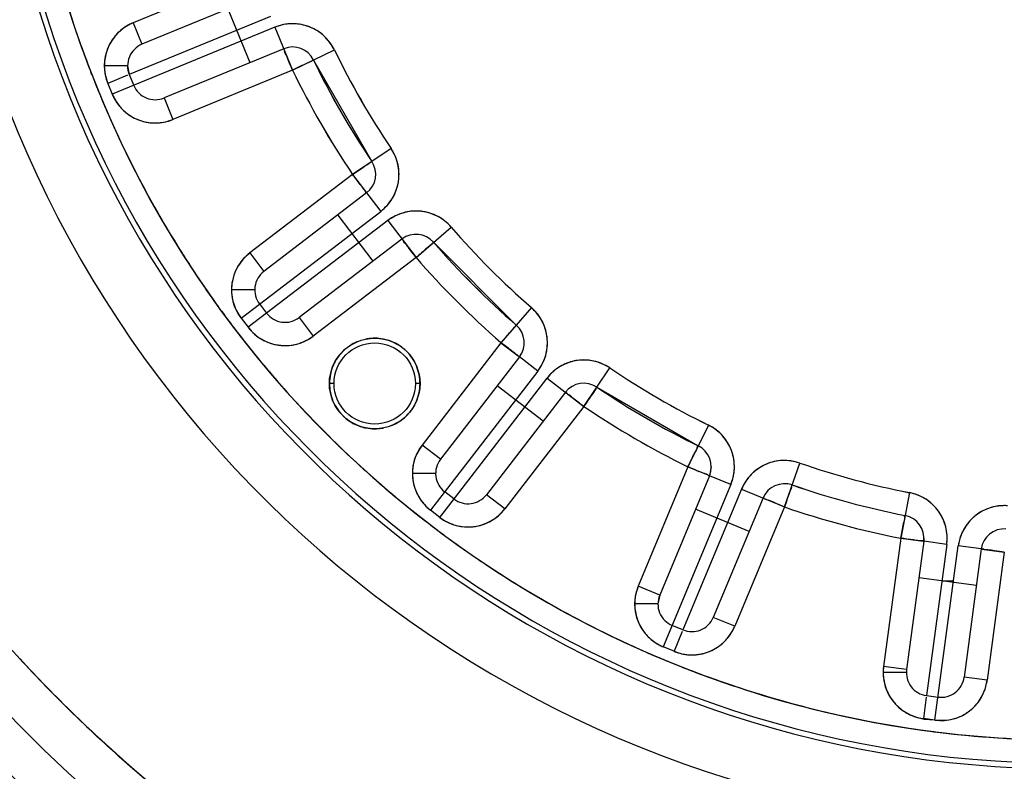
# Model space of a CAD drawing. Header units: millimetres. Extents: x 4086 to 10416, y 123 to 1549.
# Tile 204 of 256: x 9354 to 9361, y 604 to 609. Entities that reach past the tile are written whole.
import ezdxf

# ---------------------------------------------------------------- set-up
doc = ezdxf.new("R2010")
doc.units = ezdxf.units.MM
doc.layers.add('运动范围', color=7, linetype='Continuous')
doc.styles.add('思源黑', font='SourceHanSansCN-Normal.ttf')
doc.dimstyles.new('尺寸标注_1_6比例中六', dxfattribs={"dimtxt": 10, "dimasz": 8, "dimexe": 2, "dimexo": 1.5, "dimgap": 1, "dimtad": 1, "dimdec": 1, "dimlfac": 6, "dimdsep": 46, "dimtxsty": '思源黑', "dimcen": 0.09, "dimadec": 0, "dimazin": 0, "dimtp": 0.01, "dimtm": 0.01, "dimtfac": 1, "dimtdec": 1, "dimtofl": 0, "dimtmove": 0, "dimatfit": 3, "dimfxl": 1, "dimtolj": 1, "dimarcsym": 0})

# ---------------------------------------------------------------- blocks, each defined once
blk = doc.blocks.new('*D682')
at = {"layer": 'Defpoints', "color": 0}
for p in [(9331.4792, 667.1614), (9291.6217, 602.9087), (9292.3531, 602.7797), (9438.2796, 590.0128), (9439.0222, 590.0128)]:
    blk.add_point(p, dxfattribs=at)
at = {"layer": '运动范围', "color": 0, "linetype": 'Continuous', "lineweight": -2}
for p, q in [((9290.1445, 603.1692), (9280.0446, 604.95)), ((9440.5222, 590.0128), (9450.7779, 590.0128))]:
    blk.add_line(p, q, dxfattribs=at)
blk.add_arc((9364.7578, 590.0128), 84.0201, 5.457499, 164.542501, dxfattribs=at)
at = {"layer": '运动范围', "color": 0}
for points in [[(9282.4763, 612.6999), (9285.0775, 612.1124), (9282.0142, 604.6027)], [(9447.0652, 597.9403), (9449.7289, 598.0672), (9448.7779, 590.0128)]]:
    blk.add_solid(points, dxfattribs=at)
at = {"layer": '运动范围', "color": 0, "insert": (9388.6407, 682.6034), "char_height": 10, "attachment_point": 2, "rotation": 345.53634, "style": '思源黑'}
blk.add_mtext('+\\A1;170%%d', dxfattribs=at)

msp = doc.modelspace()

# ---------------------------------------------------------------- linework, layer by layer
at = {"layer": '运动范围', "color": 7, "linetype": 'Continuous'}
for p, q in [((9355.9376, 609.5369), (9355.0795, 609.1832)), ((9356.0011, 609.3828), (9355.143, 609.0291)), ((9355.7594, 609.2832), (9355.9182, 608.8979)), ((9356.0646, 609.2287), (9355.0525, 608.8115)), ((9355.0795, 609.1832), (9355.143, 609.0291)), ((9356.0964, 609.1517), (9354.9301, 608.671)), ((9356.0964, 609.1517), (9356.2234, 608.8435)), ((9356.1599, 608.9976), (9355.3018, 608.6439)), ((9356.2234, 608.8435), (9356.5233, 608.989)), ((9356.3373, 608.8988), (9356.2999, 608.8807)), ((9356.3733, 608.9162), (9356.792, 608.1881)), ((9354.7824, 608.8144), (9354.776, 608.8311)), ((9355.0399, 608.8753), (9354.8732, 608.8756)), ((9355.0399, 608.8753), (9355.0525, 608.8115)), ((9355.0525, 608.8115), (9355.0842, 608.7345)), ((9356.2234, 608.8435), (9355.3653, 608.4898)), ((9355.0407, 608.8067), (9354.8984, 608.748)), ((9354.8984, 608.748), (9354.9301, 608.671)), ((9355.3018, 608.6439), (9355.3653, 608.4898)), ((9356.9303, 608.2811), (9356.6537, 608.0951)), ((9356.6537, 608.0951), (9355.9164, 607.5314)), ((9356.6537, 608.0951), (9356.8562, 607.8303)), ((9356.7549, 607.9627), (9356.0176, 607.399)), ((9355.8541, 607.0642), (9356.8562, 607.8303)), ((9356.9068, 607.7641), (9355.9047, 606.998)), ((9356.5473, 607.8039), (9356.8003, 607.4729)), ((9356.9068, 607.7641), (9357.1092, 607.4993)), ((9357.1092, 607.4993), (9357.3612, 607.7175)), ((9355.3732, 607.6225), (9355.3688, 607.6296)), ((9357.008, 607.6317), (9356.2707, 607.068)), ((9357.2352, 607.6084), (9357.8281, 607.0134)), ((9355.9164, 607.5314), (9356.0176, 607.399)), ((9357.1092, 607.4993), (9356.372, 606.9356)), ((9355.9522, 607.2669), (9355.7855, 607.2672)), ((9355.7954, 607.1862), (9355.7965, 607.1818)), ((9355.9865, 607.1654), (9356.0371, 607.0992)), ((9357.9376, 607.1391), (9357.7186, 606.8878)), ((9355.8541, 607.0642), (9355.9047, 606.998)), ((9356.2707, 607.068), (9356.372, 606.9356)), ((9357.7186, 606.8878), (9357.1523, 606.1525)), ((9357.7186, 606.8878), (9357.8406, 606.7939)), ((9357.8506, 606.7861), (9357.2844, 606.0508)), ((9357.9827, 606.6844), (9357.8506, 606.7861)), ((9358.3128, 606.4302), (9358.4997, 606.7062)), ((9357.9827, 606.6844), (9357.213, 605.685)), ((9357.2791, 605.6342), (9358.0487, 606.6336)), ((9358.0487, 606.6336), (9358.3128, 606.4302)), ((9356.5212, 606.5952), (9356.4879, 606.5952)), ((9357.1379, 606.5941), (9357.1046, 606.5942)), ((9358.0212, 606.3248), (9357.6911, 606.579)), ((9358.4063, 606.5682), (9359.1329, 606.147)), ((9358.1807, 606.5319), (9357.6145, 605.7966)), ((9358.3128, 606.4302), (9357.7465, 605.6949)), ((9359.2062, 606.2967), (9359.0596, 605.9973)), ((9357.2844, 606.0508), (9357.1523, 606.1525)), ((9357.0944, 606.0351), (9357.0932, 606.0307)), ((9359.0596, 605.9973), (9358.703, 605.1405)), ((9359.0596, 605.9973), (9359.2018, 605.9381)), ((9359.2263, 605.997), (9359.2135, 605.9332)), ((9359.7521, 605.7091), (9359.8612, 606.024)), ((9357.2497, 605.9494), (9357.0831, 605.9497)), ((9359.2135, 605.9332), (9358.8569, 605.0764)), ((9359.1591, 605.9558), (9359.1387, 605.9643)), ((9359.1697, 605.9514), (9359.1591, 605.9558)), ((9359.3674, 605.8692), (9359.2135, 605.9332)), ((9359.3674, 605.8692), (9358.8826, 604.7046)), ((9357.3808, 605.7662), (9357.3147, 605.8171)), ((9357.7465, 605.6949), (9357.6145, 605.7966)), ((9359.4443, 605.8372), (9359.0236, 604.8265)), ((9359.5982, 605.7731), (9359.2415, 604.9163)), ((9359.4443, 605.8372), (9359.7521, 605.7091)), ((9360.6496, 605.8113), (9360.5855, 605.4842)), ((9359.7521, 605.7091), (9359.3954, 604.8522)), ((9359.673, 605.742), (9359.642, 605.7549)), ((9357.2791, 605.6342), (9357.213, 605.685)), ((9359.4977, 605.5318), (9359.1131, 605.6919)), ((9360.5855, 605.4842), (9360.4628, 604.5643)), ((9360.5855, 605.4842), (9360.7459, 605.4628)), ((9360.7507, 605.4621), (9360.628, 604.5422)), ((9360.6568, 605.4747), (9360.63, 605.4782)), ((9360.7522, 605.4839), (9360.7507, 605.4621)), ((9360.9159, 605.4401), (9360.7507, 605.4621)), ((9360.9159, 605.4401), (9360.7711, 604.355)), ((9360.8317, 604.1787), (9360.9985, 605.4291)), ((9361.1637, 605.407), (9360.9985, 605.4291)), ((9361.1637, 605.407), (9361.041, 604.4871)), ((9361.1686, 605.4064), (9361.3289, 605.385)), ((9361.3289, 605.385), (9361.2062, 604.4651)), ((9358.8568, 605.0764), (9358.703, 605.1405)), ((9360.7162, 605.203), (9361.1291, 605.1479)), ((9360.9647, 605.1754), (9360.8806, 605.1755)), ((9358.8569, 605.0764), (9358.8441, 605.0127)), ((9358.8441, 605.0127), (9358.6774, 605.013)), ((9359.0236, 604.8265), (9358.9467, 604.8585)), ((9359.3954, 604.8522), (9359.2415, 604.9163)), ((9359.0187, 604.8147), (9358.9596, 604.6726)), ((9358.9596, 604.6726), (9358.8826, 604.7046)), ((9360.6265, 604.5205), (9360.4598, 604.5207)), ((9360.628, 604.5422), (9360.4628, 604.5643)), ((9360.628, 604.5422), (9360.6265, 604.5205)), ((9361.2062, 604.4651), (9361.041, 604.4871)), ((9360.7695, 604.3424), (9360.7491, 604.1898)), ((9360.7711, 604.355), (9360.8537, 604.3439)), ((9354.6719, 604.2047), (9354.6592, 604.2171)), ((9360.8317, 604.1787), (9360.7491, 604.1898)), ((9360.755, 604.1859), (9360.8317, 604.1815))]:
    msp.add_line(p, q, dxfattribs=at)
for radius in [0.325, 0.2917]:
    msp.add_circle((9356.8129, 606.5947), radius, dxfattribs=at)
for centre, radius, start, end in [((9364.7578, 590.0128), 287.1667, 190, 18.680108), ((9364.7578, 590.0128), 52.2667, 190, 170), ((9361.7713, 611.5358), 8.1451, 115.45039, 64.34961), ((9361.7713, 611.5358), 7.7061, 116.99986, 62.80014), ((9361.7713, 611.5358), 7.6666, 117.81014, 61.98986), ((9361.7713, 611.5358), 7.5, 119.16758, 60.63242), ((9361.7713, 611.5358), 10.2052, 150.67611, 235.12389), ((9361.7713, 611.5358), 10.538, 151.97353, 233.82647), ((9364.7578, 590.0128), 24.1667, 124.92151, 257.24137), ((9361.7737, 611.5375), 7.5028, 195.69497, 201.14454), ((9361.7814, 611.539), 7.5106, 195.68949, 201.03655), ((9355.2065, 608.875), 0.3333, 112.4, 202.4), ((9355.2324, 608.8312), 0.3838, 113.48033, 118.35301), ((9355.2276, 608.8399), 0.3739, 113.32778, 118.30551), ((9356.2234, 608.8435), 0.3333, 25.88635, 112.4), ((9356.2352, 608.7978), 0.3802, 106.69633, 111.42864), ((9356.2219, 608.8395), 0.3376, 67.71971, 71.90298), ((9355.2002, 608.8792), 0.3258, 134.73292, 149.53764), ((9355.1981, 608.8804), 0.3235, 149.53835, 157.68819), ((9355.2099, 608.8737), 0.3369, 149.56012, 155.92221), ((9355.2065, 608.8751), 0.1666, 112.39157, 202.40843), ((9355.2062, 608.8748), 0.3331, 160.23933, 174.23215), ((9355.2107, 608.8733), 0.3378, 155.9197, 160.26515), ((9356.2234, 608.8435), 0.1666, 25.87855, 112.4078), ((9361.7713, 611.5358), 5.8333, 205.88635, 213.91365), ((9361.7793, 611.5404), 5.8426, 205.89271, 213.90729), ((9355.1913, 608.8766), 0.3181, 174.29611, 180.09113), ((9355.2473, 608.8689), 0.3741, 173.99171, 178.96767), ((9361.7713, 611.5358), 6, 205.88635, 213.91365), ((9361.774, 611.5373), 6.0031, 205.88845, 213.91155), ((9361.7752, 611.538), 6.0044, 205.88933, 213.91067), ((9361.775, 611.5379), 6.0043, 205.88921, 213.91079), ((9361.7653, 611.5331), 7.4934, 201.03881, 201.2251), ((9361.761, 611.5314), 7.4888, 201.22504, 202.02663), ((9361.7821, 611.5409), 7.5119, 201.28171, 202.10879), ((9355.1981, 608.8769), 0.3249, 180.14131, 185.90279), ((9355.2089, 608.8752), 0.3357, 179.92604, 187.374), ((9355.2058, 608.8749), 0.3326, 187.3915, 194.9085), ((9361.7713, 611.5358), 6.1667, 205.88635, 213.91365), ((9361.7798, 611.5406), 6.1764, 205.89271, 213.90729), ((9355.2087, 608.8758), 0.3357, 194.926, 202.37396), ((9355.2562, 608.8876), 0.3841, 196.4431, 201.31354), ((9361.7547, 611.5289), 7.4821, 202.02668, 202.48057), ((9361.7852, 611.5422), 7.5153, 202.10877, 202.74456), ((9361.7538, 611.5285), 7.4811, 202.48061, 202.7751), ((9355.2383, 608.798), 0.3333, 202.4, 292.4), ((9355.2822, 608.8239), 0.3838, 203.48033, 208.35293), ((9355.2383, 608.798), 0.1666, 202.39155, 292.40845), ((9361.7883, 611.5435), 7.5186, 202.74477, 206.02131), ((9361.7694, 611.5352), 7.4981, 202.77625, 205.96946), ((9355.24, 608.8021), 0.3378, 245.91962, 250.26504), ((9355.2257, 608.8477), 0.3841, 286.4431, 291.31354), ((9361.7803, 611.5406), 7.5102, 205.96967, 211.38325), ((9361.7699, 611.5345), 7.4981, 206.0211, 211.44871), ((9356.6537, 608.0951), 0.3333, 307.4, 33.91365), ((9356.6113, 608.0744), 0.3802, 28.20998, 32.94228), ((9356.6537, 608.0951), 0.1666, 307.39219, 33.92146), ((9356.6495, 608.0958), 0.3376, 349.23335, 353.41662), ((9357.1092, 607.4993), 0.3333, 40.88635, 127.4), ((9357.1088, 607.4951), 0.3376, 82.71971, 86.90298), ((9361.7713, 611.5358), 5.8333, 220.88635, 228.91365), ((9361.7779, 611.5423), 5.8426, 220.89271, 228.90729), ((9361.7657, 611.5323), 7.4934, 211.45058, 215.5377), ((9361.7747, 611.5382), 7.5042, 211.45378, 215.48543), ((9357.1092, 607.4993), 0.1666, 40.87855, 127.4078), ((9361.7713, 611.5358), 6, 220.88635, 228.91365), ((9361.7735, 611.538), 6.0031, 220.88845, 228.91155), ((9361.7744, 611.5389), 6.0044, 220.88933, 228.91067), ((9361.7743, 611.5388), 6.0043, 220.88921, 228.91079), ((9356.1189, 607.2666), 0.3333, 127.4, 217.4), ((9361.7713, 611.5358), 6.1667, 220.88635, 228.91365), ((9361.7782, 611.5427), 6.1764, 220.89271, 228.90729), ((9356.1176, 607.2677), 0.3317, 154.29385, 168.7957), ((9356.1149, 607.2686), 0.3289, 147.85529, 154.22633), ((9356.1044, 607.2732), 0.3175, 147.54737, 154.1413), ((9356.1188, 607.2666), 0.1666, 127.39157, 217.40843), ((9356.1329, 607.2648), 0.3473, 168.80591, 175.26857), ((9356.1231, 607.2661), 0.3375, 168.69885, 170.52076), ((9356.1388, 607.2642), 0.3533, 175.25751, 179.51458), ((9356.122, 607.2661), 0.3365, 175.34623, 179.81435), ((9356.1197, 607.2661), 0.3342, 179.81676, 181.60889), ((9356.1233, 607.266), 0.3378, 170.52062, 175.34836), ((9356.1161, 607.2657), 0.3304, 193.92189, 196.28624), ((9361.777, 611.5398), 7.507, 215.4853, 216.13267), ((9361.7753, 611.5391), 7.5051, 215.5376, 216.15673), ((9361.7757, 611.5389), 7.5053, 216.13265, 217.06004), ((9356.102, 607.2639), 0.3163, 195.02702, 196.67992), ((9357.7186, 606.8878), 0.3333, 322.4, 48.91365), ((9361.7778, 611.5409), 7.5083, 216.15675, 217.08585), ((9356.1695, 607.2004), 0.1666, 217.39155, 307.4), ((9361.7732, 611.537), 7.5023, 217.06006, 217.69719), ((9361.7792, 611.5419), 7.51, 217.08584, 217.7241), ((9356.1695, 607.2004), 0.3333, 217.4, 307.4), ((9357.7186, 606.8878), 0.1666, 322.39219, 48.92146), ((9361.7667, 611.532), 7.494, 217.69753, 221.59547), ((9361.7774, 611.5405), 7.5077, 217.724, 221.56364), ((9356.8133, 606.5926), 0.327, 98.90561, 101.44196), ((9356.813, 606.5944), 0.3252, 89.80081, 98.91184), ((9356.8127, 606.594), 0.3257, 79.01566, 89.75115), ((9356.8126, 606.5928), 0.3269, 75.56489, 79.02131), ((9356.8133, 606.5954), 0.3241, 67.34566, 75.57263), ((9357.7144, 606.8874), 0.3376, 4.23335, 8.41662), ((9356.1701, 607.2049), 0.3378, 260.91962, 265.26504), ((9356.8146, 606.5922), 0.328, 120.29732, 134.46815), ((9356.8129, 606.5952), 0.3245, 112.24805, 120.30495), ((9356.8121, 606.5932), 0.3266, 45.13752, 48.69259), ((9356.8059, 606.5988), 0.317, 147.24078, 151.91243), ((9356.8127, 606.5942), 0.3252, 134.48794, 147.21033), ((9356.8128, 606.5939), 0.3256, 35.35608, 45.1343), ((9355.6279, 603.9188), 3.6281, 52.71358, 52.94762), ((9358.3128, 606.4302), 0.3333, 55.88635, 142.4), ((9358.3135, 606.426), 0.3376, 97.71971, 101.90298), ((9356.7994, 606.6023), 0.3096, 151.90855, 157.19267), ((9361.7713, 611.5358), 5.8333, 235.88635, 243.91365), ((9361.7759, 611.5438), 5.8426, 235.89271, 243.90729), ((9361.768, 611.5328), 7.4955, 221.56685, 226.34019), ((9361.7787, 611.5431), 7.5104, 221.59781, 226.34184), ((9358.3128, 606.4302), 0.1666, 55.87855, 142.4078), ((9361.7713, 611.5358), 6, 235.88635, 243.91365), ((9361.7735, 611.5396), 6.0044, 235.88933, 243.91067), ((9361.7734, 611.5395), 6.0043, 235.88921, 243.91079), ((9361.7729, 611.5385), 6.0031, 235.88845, 243.91155), ((9356.813, 606.5954), 0.3256, 215.35608, 225.1343), ((9356.8131, 606.5951), 0.3252, 314.48794, 327.21033), ((9356.8199, 606.5905), 0.317, 327.24078, 331.91243), ((9356.8264, 606.5871), 0.3096, 331.90855, 337.19267), ((9361.7713, 611.5358), 6.1667, 235.88635, 243.91365), ((9361.7762, 611.5442), 6.1764, 235.89271, 243.90729), ((9356.8137, 606.5962), 0.3266, 225.13752, 228.69259), ((9356.8112, 606.5972), 0.328, 300.29732, 314.46815), ((9356.8125, 606.5939), 0.3241, 247.34566, 255.57263), ((9356.8133, 606.5965), 0.3269, 255.56489, 259.02131), ((9356.8131, 606.5954), 0.3257, 259.01566, 269.75115), ((9356.8128, 606.5949), 0.3252, 269.80081, 278.91184), ((9356.8125, 606.5967), 0.327, 278.90561, 281.44196), ((9356.8129, 606.5941), 0.3245, 292.24805, 300.30495), ((9359.0596, 605.9973), 0.3333, 337.4, 63.91365), ((9357.4164, 605.9491), 0.3333, 142.4, 232.4), ((9359.0597, 605.9973), 0.1666, 337.39219, 63.92146), ((9359.0557, 605.9958), 0.3376, 19.23335, 23.41662), ((9361.7786, 611.544), 7.511, 226.34074, 229.95217), ((9361.77, 611.5339), 7.4978, 226.34164, 230.12811), ((9357.4136, 605.9501), 0.3304, 163.49997, 165.87141), ((9357.3997, 605.952), 0.3164, 163.10818, 164.76491), ((9357.4164, 605.9491), 0.1666, 142.39157, 232.40843), ((9359.7521, 605.7091), 0.3333, 70.88635, 157.4), ((9359.7538, 605.7052), 0.3376, 112.71971, 116.90298), ((9361.7713, 611.5358), 5.8333, 250.88635, 258.91365), ((9361.7737, 611.5447), 5.8426, 250.89271, 258.90729), ((9357.4173, 605.9496), 0.3342, 178.18511, 179.98266), ((9357.4363, 605.9515), 0.3533, 180.28543, 184.53405), ((9357.4196, 605.9496), 0.3365, 179.98504, 184.44414), ((9357.4208, 605.9497), 0.3378, 184.44204, 189.27261), ((9357.4304, 605.9509), 0.3473, 184.523, 190.98404), ((9360.428, 609.0632), 3.3564, 246.9899, 247.41094), ((9357.4206, 605.9497), 0.3375, 189.27247, 191.09018), ((9357.4151, 605.948), 0.3317, 190.9941, 205.49781), ((9359.0143, 606.0092), 0.3799, 338.36589, 343.09964), ((9359.7928, 605.6851), 0.3802, 151.69633, 156.42864), ((9359.752, 605.7091), 0.1666, 70.87855, 157.4078), ((9361.7713, 611.5358), 6, 250.88635, 258.91365), ((9361.7724, 611.5401), 6.0044, 250.88933, 258.91067), ((9361.7724, 611.5399), 6.0043, 250.88921, 258.91079), ((9361.7721, 611.5388), 6.0031, 250.88845, 258.91155), ((9361.7736, 611.5381), 7.5032, 229.9524, 231.76691), ((9361.7655, 611.529), 7.4911, 230.13017, 231.79082), ((9357.4124, 605.9472), 0.3289, 205.56549, 211.93793), ((9357.4018, 605.9426), 0.3174, 205.65141, 212.24818), ((9357.4824, 605.8983), 0.1666, 232.39155, 322.4), ((9360.5702, 605.4395), 0.3802, 73.20998, 77.94228), ((9360.5855, 605.4842), 0.3333, 352.4, 78.91365), ((9361.7713, 611.5358), 10.2052, 240.67611, 325.12389), ((9361.7713, 611.5358), 6.1667, 250.88635, 258.91365), ((9361.7738, 611.5452), 6.1764, 250.89271, 258.90729), ((9361.3289, 605.385), 0.3333, 85.88635, 172.4), ((9361.332, 605.3382), 0.3799, 86.85224, 91.58648), ((9361.7689, 611.5322), 7.4957, 231.76717, 232.04158), ((9361.7704, 611.5351), 7.4989, 231.79059, 232.10491), ((9357.4824, 605.8983), 0.3333, 232.4, 322.4), ((9360.5855, 605.4842), 0.1666, 352.39219, 78.92146), ((9360.5821, 605.4817), 0.3376, 34.23335, 38.41662), ((9361.3316, 605.3817), 0.3376, 127.71971, 131.90298), ((9361.7665, 611.5291), 7.4918, 232.04155, 232.67675), ((9361.7723, 611.5375), 7.502, 232.10494, 232.74197), ((9361.762, 611.5231), 7.4843, 232.67671, 233.53235), ((9361.7744, 611.5404), 7.5056, 232.74198, 233.52931), ((9357.4819, 605.9027), 0.3378, 275.91962, 280.26504), ((9361.7769, 611.5438), 7.5098, 233.52953, 236.56142), ((9361.7683, 611.532), 7.4952, 233.53357, 236.56574), ((9361.3289, 605.385), 0.1666, 85.87855, 172.4078), ((9361.3744, 605.3724), 0.3802, 166.69633, 171.42864), ((9361.7713, 611.5357), 10.538, 241.97353, 323.82647), ((9361.7764, 611.5445), 7.5101, 236.56682, 243.8975), ((9361.7789, 611.5499), 7.516, 236.57463, 247.04938), ((9359.0107, 605.0124), 0.3333, 157.4, 247.4), ((9359.0129, 605.0116), 0.3357, 157.42604, 164.874), ((9359.0601, 604.9997), 0.3838, 158.48032, 163.35344), ((9359.01, 605.0125), 0.3326, 164.8915, 172.4085), ((9359.0107, 605.0124), 0.1666, 157.39157, 247.40843), ((9359.013, 605.0122), 0.3357, 172.426, 179.87396), ((9359.0023, 605.0105), 0.3249, 173.89714, 179.65592), ((9359.0512, 605.0184), 0.3739, 180.82778, 185.80594), ((9358.9956, 605.0108), 0.3182, 179.70591, 185.49876), ((9359.0148, 605.0141), 0.3378, 200.9197, 205.26515), ((9359.0025, 605.0071), 0.3237, 202.10554, 210.7137), ((9359.0135, 605.0134), 0.3362, 205.2616, 210.68183), ((9359.0877, 604.9803), 0.3333, 247.4, 337.4), ((9359.0877, 604.9803), 0.1666, 247.39155, 337.40845), ((9359.0436, 605.0066), 0.3841, 331.4426, 336.31354), ((9361.7694, 611.5323), 7.4961, 243.90458, 247.09636), ((9359.0042, 605.0081), 0.3257, 210.7114, 225.06319), ((9359.037, 605.0564), 0.3841, 241.4431, 246.31354), ((9359.032, 605.0477), 0.3741, 241.49222, 246.46767), ((9359.1004, 605.0297), 0.3838, 248.48032, 253.35344), ((9359.086, 604.9845), 0.3378, 290.91962, 295.26504), ((9361.7404, 611.5071), 10.1632, 222.65308, 224.19026), ((9361.7196, 611.4881), 10.135, 222.65762, 225.84199), ((9361.7725, 611.538), 7.5025, 247.0584, 247.69542), ((9361.7738, 611.5425), 7.5071, 247.09576, 247.73356), ((9361.7784, 611.5622), 7.5272, 247.72412, 262.12338), ((9361.7796, 611.5666), 7.5316, 247.76197, 262.0764), ((9361.7796, 611.5664), 7.5314, 247.76168, 262.02664), ((9360.7932, 604.5202), 0.3333, 172.4, 262.4), ((9360.7929, 604.5202), 0.3331, 177.39633, 179.89784), ((9360.838, 604.5257), 0.3782, 180.75241, 182.08314), ((9360.8336, 604.5255), 0.3738, 182.07883, 185.32208), ((9360.7939, 604.5201), 0.334, 174.9024, 177.39723), ((9360.8417, 604.5209), 0.3814, 173.47055, 179.96338), ((9360.8291, 604.521), 0.3688, 179.98728, 181.74202), ((9360.8136, 604.5204), 0.3533, 181.70736, 188.21658), ((9360.7929, 604.5202), 0.3331, 172.40137, 174.90329), ((9360.7931, 604.5201), 0.1666, 172.39855, 262.40843), ((9360.8251, 604.5247), 0.3652, 185.32073, 188.56448), ((9360.8053, 604.5214), 0.3452, 188.51032, 197.28779), ((9360.7877, 604.5166), 0.3271, 188.21904, 194.70602), ((9360.7773, 604.5142), 0.3164, 194.75435, 197.46955), ((9360.8758, 604.5091), 0.3333, 262.4, 352.4), ((9360.8758, 604.5091), 0.1666, 262.39155, 352.40845), ((9360.826, 604.5231), 0.3846, 346.44815, 351.31372), ((9361.7212, 611.4885), 10.1364, 224.19021, 225.83687), ((9361.7712, 611.536), 10.2054, 250.06867, 315.73118), ((9360.7883, 604.5181), 0.3281, 197.53775, 210.69856), ((9360.784, 604.5152), 0.323, 197.35394, 200.33355), ((9360.7856, 604.5161), 0.3248, 200.38663, 210.76999), ((9360.7937, 604.5211), 0.3343, 210.6786, 219.23807), ((9360.7921, 604.5199), 0.3323, 210.75883, 219.24761), ((9360.7925, 604.5202), 0.3328, 219.24843, 223.90858), ((9360.7962, 604.5234), 0.3377, 219.26599, 233.18689), ((9360.7961, 604.5238), 0.3379, 223.92062, 233.47287), ((9354.4252, 604.2152), 3.5, 179.89976, 269.90024), ((9361.8518, 611.6333), 10.3313, 225.87692, 235.06669), ((9360.7922, 604.5182), 0.3311, 233.20558, 239.71036), ((9360.7955, 604.5229), 0.3368, 233.46924, 240.56001), ((9360.7947, 604.5217), 0.3353, 240.5741, 243.11875), ((9360.8682, 604.5178), 0.3448, 306.07501, 310.33254), ((9361.773, 611.5375), 10.8358, 222.67475, 227.12525), ((9361.773, 611.5374), 10.8357, 222.67473, 227.12527), ((9361.7726, 611.5371), 10.8352, 222.67463, 227.12456), ((9361.7713, 611.5358), 10.8333, 222.7034, 227.12532), ((9361.8368, 611.6153), 10.3079, 225.96525, 235.0778), ((9360.8283, 604.6051), 0.4254, 251.91984, 254.48246), ((9360.838, 604.641), 0.4626, 254.51905, 259.67292), ((9360.837, 604.6402), 0.4615, 254.91424, 259.77115), ((9361.7717, 611.5362), 7.5004, 262.05418, 262.69086), ((9361.7717, 611.536), 7.5003, 262.10424, 262.68709), ((9361.7714, 611.5387), 7.5029, 262.15203, 262.73938), ((9361.7713, 611.5625), 7.5265, 262.71531, 277.03781), ((9361.7713, 611.5627), 7.5267, 262.71931, 277.07918), ((9361.7714, 611.5673), 7.5313, 262.76695, 276.98599)]:
    msp.add_arc(centre, radius, start, end, dxfattribs=at)
for points in [[(9355.0503, 609.1691), (9355.0214, 609.1535), (9354.9942, 609.1338), (9354.9708, 609.1107)], [(9355.0502, 609.169), (9355.0213, 609.1534), (9354.9942, 609.1338), (9354.9709, 609.1108)], [(9356.2197, 609.1768), (9356.1881, 609.1763), (9356.1563, 609.171), (9356.126, 609.1619)], [(9356.3267, 609.1604), (9356.2924, 609.1716), (9356.2558, 609.1773), (9356.2197, 609.1768)], [(9354.9709, 609.1108), (9354.951, 609.0911), (9354.9336, 609.0685), (9354.9194, 609.0444)], [(9356.4482, 609.0896), (9356.4197, 609.1159), (9356.3858, 609.1372), (9356.3498, 609.1519)], [(9356.5233, 608.989), (9356.5044, 609.0263), (9356.4789, 609.0612), (9356.4482, 609.0896)], [(9354.8989, 609.0033), (9354.8865, 608.973), (9354.8786, 608.9406), (9354.8752, 608.908)], [(9356.2234, 608.8435), (9356.2088, 608.8767), (9356.1958, 608.9106), (9356.1819, 608.9441)], [(9356.2999, 608.8807), (9356.2744, 608.8683), (9356.2492, 608.8551), (9356.2234, 608.8435)], [(9354.8749, 608.8435), (9354.8772, 608.8217), (9354.8816, 608.8), (9354.8878, 608.7789)], [(9354.9444, 608.6416), (9354.9599, 608.6128), (9354.9795, 608.5857), (9355.0025, 608.5624)], [(9355.0025, 608.5624), (9355.0309, 608.5337), (9355.0654, 608.5102), (9355.1022, 608.4937)], [(9355.126, 608.4842), (9355.1614, 608.4715), (9355.1996, 608.4646), (9355.2372, 608.4647)], [(9355.2372, 608.4647), (9355.27, 608.4647), (9355.303, 608.47), (9355.3344, 608.4792)], [(9356.9795, 608.1656), (9356.9727, 608.1964), (9356.9612, 608.2263), (9356.9463, 608.2541)], [(9356.7113, 608.1338), (9356.7307, 608.1472), (9356.7505, 608.16), (9356.7701, 608.1732)], [(9356.6537, 608.0951), (9356.6735, 608.1071), (9356.6923, 608.1206), (9356.7113, 608.1338)], [(9356.9848, 608.0571), (9356.989, 608.0931), (9356.9873, 608.1302), (9356.9795, 608.1656)], [(9356.9397, 607.9239), (9356.9598, 607.9572), (9356.9739, 607.9946), (9356.9811, 608.0327)], [(9356.8562, 607.8303), (9356.889, 607.8563), (9356.9181, 607.8882), (9356.9397, 607.9239)], [(9357.0191, 607.8202), (9356.9788, 607.8087), (9356.9404, 607.789), (9356.9068, 607.7641)], [(9357.127, 607.8322), (9357.0909, 607.8341), (9357.0539, 607.8302), (9357.0191, 607.8202)], [(9357.2627, 607.7952), (9357.2283, 607.8132), (9357.1901, 607.825), (9357.1516, 607.8299)], [(9357.3612, 607.7175), (9357.3333, 607.7486), (9357.2997, 607.7758), (9357.2627, 607.7952)], [(9355.9164, 607.5314), (9355.8851, 607.5072), (9355.8574, 607.4771), (9355.8364, 607.4436)], [(9355.9164, 607.5314), (9355.8854, 607.5068), (9355.8577, 607.477), (9355.8365, 607.4435)], [(9355.8187, 607.4117), (9355.8065, 607.3865), (9355.7975, 607.3596), (9355.7921, 607.3322)], [(9355.7855, 607.2672), (9355.7856, 607.24), (9355.7888, 607.2126), (9355.7954, 607.1862)], [(9355.7989, 607.173), (9355.8103, 607.134), (9355.8294, 607.0965), (9355.8541, 607.0642)], [(9355.799, 607.1731), (9355.8107, 607.1341), (9355.83, 607.0969), (9355.8541, 607.0642)], [(9358.015, 607.0402), (9357.9957, 607.0773), (9357.9687, 607.111), (9357.9376, 607.1391)], [(9355.9047, 606.998), (9355.9318, 606.9639), (9355.9652, 606.9338), (9356.0027, 606.9118)], [(9358.0483, 606.9368), (9358.043, 606.9726), (9358.0317, 607.0081), (9358.015, 607.0402)], [(9356.0027, 606.9118), (9356.0376, 606.8914), (9356.0769, 606.8777), (9356.1168, 606.8713)], [(9356.2547, 606.8782), (9356.2967, 606.8895), (9356.3369, 606.9098), (9356.372, 606.9356)], [(9358.0392, 606.7965), (9358.05, 606.8338), (9358.0539, 606.8736), (9358.051, 606.9123)], [(9356.1422, 606.8682), (9356.1797, 606.8651), (9356.2184, 606.8684), (9356.2547, 606.8782)], [(9357.0277, 606.8385), (9357.0013, 606.8618), (9356.9706, 606.881), (9356.9381, 606.8946)], [(9357.7714, 606.8472), (9357.754, 606.861), (9357.7368, 606.8752), (9357.7186, 606.8878)], [(9357.8141, 606.8143), (9357.7997, 606.8252), (9357.7855, 606.836), (9357.7714, 606.8472)], [(9357.1125, 606.7206), (9357.1035, 606.7423), (9357.092, 606.7631), (9357.0784, 606.7823)], [(9357.9827, 606.6844), (9358.0076, 606.718), (9358.0275, 606.7563), (9358.0392, 606.7965)], [(9358.3844, 606.7557), (9358.3466, 606.7643), (9358.3066, 606.7657), (9358.2681, 606.7605)], [(9356.514, 606.7223), (9356.4973, 606.6824), (9356.4889, 606.6385), (9356.4879, 606.5952)], [(9357.1379, 606.5941), (9357.137, 606.6371), (9357.1289, 606.6808), (9357.1125, 606.7206)], [(9358.1427, 606.7168), (9358.1068, 606.6953), (9358.0748, 606.6663), (9358.0487, 606.6336)], [(9358.2438, 606.7563), (9358.2084, 606.7489), (9358.1737, 606.7355), (9358.1427, 606.7168)], [(9358.4997, 606.7062), (9358.4647, 606.7291), (9358.4253, 606.7466), (9358.3844, 606.7557)], [(9356.4879, 606.5952), (9356.4888, 606.5522), (9356.4969, 606.5085), (9356.5133, 606.4688)], [(9357.1118, 606.467), (9357.1286, 606.5069), (9357.1369, 606.5509), (9357.1379, 606.5941)], [(9358.3762, 606.5239), (9358.3549, 606.4928), (9358.335, 606.4607), (9358.3128, 606.4302)], [(9356.5133, 606.4688), (9356.5223, 606.447), (9356.5339, 606.4262), (9356.5475, 606.407)], [(9356.5981, 606.3508), (9356.6246, 606.3276), (9356.6552, 606.3083), (9356.6877, 606.2948)], [(9359.3065, 606.2212), (9359.2783, 606.2521), (9359.2435, 606.2776), (9359.2062, 606.2967)], [(9359.3654, 606.1299), (9359.351, 606.1632), (9359.331, 606.1945), (9359.3065, 606.2212)], [(9357.1523, 606.1525), (9357.1276, 606.1202), (9357.1084, 606.0829), (9357.0968, 606.0439)], [(9357.1523, 606.1525), (9357.1281, 606.1198), (9357.1087, 606.0828), (9357.0969, 606.0439)], [(9359.0596, 605.9973), (9359.0765, 606.0297), (9359.0917, 606.063), (9359.1078, 606.0958)], [(9359.3929, 605.9924), (9359.3937, 606.0311), (9359.3871, 606.0705), (9359.3744, 606.107)], [(9357.0932, 606.0307), (9357.0866, 606.0043), (9357.0832, 605.9769), (9357.0831, 605.9497)], [(9359.116, 605.9739), (9359.0973, 605.9818), (9359.0786, 605.99), (9359.0596, 605.9973)], [(9359.3777, 605.8988), (9359.3869, 605.9291), (9359.3923, 605.9608), (9359.3929, 605.9924)], [(9359.6011, 606.0062), (9359.5688, 605.9898), (9359.5387, 605.9679), (9359.5135, 605.9419)], [(9359.737, 606.042), (9359.6982, 606.0405), (9359.6592, 606.0315), (9359.6234, 606.0166)], [(9359.8612, 606.024), (9359.8215, 606.037), (9359.7788, 606.0437), (9359.737, 606.042)], [(9359.5135, 605.9419), (9359.4916, 605.9192), (9359.473, 605.8931), (9359.4581, 605.8654)], [(9357.0894, 605.8847), (9357.0947, 605.8573), (9357.1036, 605.8304), (9357.1157, 605.8052)], [(9357.1333, 605.7732), (9357.1542, 605.7395), (9357.1818, 605.7094), (9357.213, 605.685)], [(9357.1334, 605.7732), (9357.1545, 605.7397), (9357.1821, 605.7098), (9357.213, 605.685)], [(9359.7875, 605.8115), (9359.7756, 605.7774), (9359.7645, 605.743), (9359.7521, 605.7091)], [(9360.766, 605.7644), (9360.7395, 605.7813), (9360.7102, 605.7944), (9360.68, 605.8035)], [(9359.7521, 605.7091), (9359.7254, 605.7193), (9359.6993, 605.7311), (9359.673, 605.742)], [(9360.8465, 605.6915), (9360.824, 605.7198), (9360.7966, 605.7449), (9360.766, 605.7644)], [(9361.2282, 605.7027), (9361.1912, 605.6912), (9361.1558, 605.6724), (9361.1251, 605.6487)], [(9361.3215, 605.7179), (9361.29, 605.717), (9361.2583, 605.7121), (9361.2282, 605.7027)], [(9357.2791, 605.6342), (9357.3141, 605.6082), (9357.3544, 605.5877), (9357.3965, 605.5762)], [(9357.6482, 605.6091), (9357.6858, 605.6309), (9357.7193, 605.6609), (9357.7465, 605.6949)], [(9360.9088, 605.5654), (9360.8995, 605.6031), (9360.883, 605.6395), (9360.8611, 605.6716)], [(9361.1062, 605.6329), (9361.0792, 605.6087), (9361.0558, 605.5798), (9361.0383, 605.5481)], [(9357.3961, 605.5764), (9357.435, 605.5657), (9357.4766, 605.5626), (9357.5167, 605.5667)], [(9357.5421, 605.5703), (9357.5791, 605.5771), (9357.6156, 605.5902), (9357.6482, 605.6091)], [(9360.5855, 605.4842), (9360.5928, 605.5193), (9360.5993, 605.5547), (9360.6062, 605.5899)], [(9360.9159, 605.4401), (9360.9207, 605.4816), (9360.9188, 605.5248), (9360.9088, 605.5654)], [(9361.0383, 605.5481), (9361.023, 605.5206), (9361.0117, 605.4905), (9361.0045, 605.4599)], [(9360.63, 605.4782), (9360.6152, 605.4802), (9360.6004, 605.4823), (9360.5855, 605.4842)], [(9360.697, 605.4687), (9360.6836, 605.4706), (9360.6702, 605.4729), (9360.6568, 605.4747)], [(9361.3289, 605.385), (9361.3051, 605.388), (9361.2814, 605.3913), (9361.2576, 605.3945)], [(9358.6923, 605.1096), (9358.686, 605.0886), (9358.6816, 605.0669), (9358.6792, 605.0451)], [(9358.6789, 604.9804), (9358.6817, 604.9507), (9358.6887, 604.9213), (9358.6993, 604.8935)], [(9358.6793, 604.9805), (9358.6826, 604.948), (9358.6903, 604.9156), (9358.7026, 604.8853)], [(9358.7243, 604.8418), (9358.7382, 604.8185), (9358.755, 604.7966), (9358.7743, 604.7774)], [(9359.3226, 604.7439), (9359.3457, 604.7671), (9359.3654, 604.7942), (9359.381, 604.8229)], [(9358.7742, 604.7775), (9358.7975, 604.7543), (9358.8246, 604.7346), (9358.8534, 604.7189)], [(9358.7743, 604.7774), (9358.7975, 604.7543), (9358.8245, 604.7347), (9358.8533, 604.719)], [(9359.2301, 604.679), (9359.2642, 604.6951), (9359.296, 604.7172), (9359.3226, 604.7439)], [(9358.9904, 604.6619), (9359.0218, 604.6526), (9359.0548, 604.6472), (9359.0876, 604.647)], [(9359.0876, 604.647), (9359.1279, 604.6468), (9359.1689, 604.6546), (9359.2066, 604.669)], [(9361.1639, 604.3415), (9361.1802, 604.3699), (9361.1922, 604.4012), (9361.1999, 604.433)], [(9361.0914, 604.255), (9361.1201, 604.2793), (9361.1451, 604.3089), (9361.1639, 604.3415)], [(9360.6252, 604.2323), (9360.631, 604.2289), (9360.637, 604.2256), (9360.643, 604.2226)], [(9360.643, 604.2225), (9360.6665, 604.2106), (9360.6915, 604.2014), (9360.7169, 604.1945)], [(9360.962, 604.1872), (9361.0011, 604.197), (9361.0386, 604.2154), (9361.0712, 604.2391)], [(9360.8317, 604.1815), (9360.8747, 604.1753), (9360.9198, 604.1765), (9360.962, 604.1872)]]:
    msp.add_open_spline(points, degree=3, dxfattribs=at)
for points, knots in [([(9356.1819, 608.9441), (9356.1765, 608.9573), (9356.1653, 608.9658), (9356.1645, 608.9995), (9356.1599, 608.9976)], [0, 0, 0, 0, 0.738061, 1, 1, 1, 1]), ([(9356.3733, 608.9162), (9356.3718, 608.9193), (9356.3561, 608.9019), (9356.3462, 608.9031), (9356.3373, 608.8988)], [0, 0, 0, 0, 0.257989, 1, 1, 1, 1]), ([(9356.7701, 608.1732), (9356.7725, 608.1748), (9356.7768, 608.1777), (9356.781, 608.1807), (9356.7829, 608.1821)], [0, 0, 0, 0, 0.55115, 1, 1, 1, 1]), ([(9356.7829, 608.1821), (9356.7851, 608.1837), (9356.787, 608.1851), (9356.7915, 608.1889), (9356.792, 608.1881)], [0, 0, 0, 0, 0.742977, 1, 1, 1, 1]), ([(9356.7241, 608.003), (9356.719, 608.0096), (9356.6953, 608.0401), (9356.673, 608.0717), (9356.6537, 608.0951)], [0, 0, 0, 0, 0.215726, 1, 1, 1, 1]), ([(9356.7549, 607.9627), (9356.7514, 607.96), (9356.7431, 607.9884), (9356.7318, 607.9931), (9356.7241, 608.003)], [0, 0, 0, 0, 0.260296, 1, 1, 1, 1]), ([(9357.0389, 607.5914), (9357.0312, 607.6013), (9357.0198, 607.606), (9357.0115, 607.6344), (9357.008, 607.6317)], [0, 0, 0, 0, 0.739684, 1, 1, 1, 1]), ([(9357.2352, 607.6084), (9357.2331, 607.6109), (9357.2224, 607.5916), (9357.2136, 607.5895), (9357.2065, 607.5834)], [0, 0, 0, 0, 0.257486, 1, 1, 1, 1]), ([(9357.1092, 607.4993), (9357.0899, 607.5227), (9357.0677, 607.5543), (9357.044, 607.5848), (9357.0389, 607.5914)], [0, 0, 0, 0, 0.784205, 1, 1, 1, 1]), ([(9357.2065, 607.5834), (9357.1998, 607.5777), (9357.167, 607.5501), (9357.1361, 607.5203), (9357.1092, 607.4993)], [0, 0, 0, 0, 0.204256, 1, 1, 1, 1]), ([(9357.7186, 606.8878), (9357.7402, 606.9106), (9357.7652, 606.9419), (9357.7917, 606.9717), (9357.7973, 606.9781)], [0, 0, 0, 0, 0.787427, 1, 1, 1, 1]), ([(9357.7973, 606.9781), (9357.8017, 606.983), (9357.8092, 606.9916), (9357.8168, 607.0003), (9357.8199, 607.0041)], [0, 0, 0, 0, 0.572414, 1, 1, 1, 1]), ([(9357.8199, 607.0041), (9357.8219, 607.0065), (9357.8243, 607.0079), (9357.8273, 607.0141), (9357.8281, 607.0134)], [0, 0, 0, 0, 0.746152, 1, 1, 1, 1]), ([(9357.8506, 606.7861), (9357.849, 606.784), (9357.8391, 606.799), (9357.832, 606.8007), (9357.8259, 606.8054)], [0, 0, 0, 0, 0.256147, 1, 1, 1, 1]), ([(9358.4063, 606.5682), (9358.4024, 606.5708), (9358.3954, 606.5404), (9358.3837, 606.5348), (9358.3762, 606.5239)], [0, 0, 0, 0, 0.260946, 1, 1, 1, 1]), ([(9358.2056, 606.5126), (9358.1994, 606.5173), (9358.1923, 606.519), (9358.1824, 606.534), (9358.1808, 606.5319)], [0, 0, 0, 0, 0.743844, 1, 1, 1, 1]), ([(9358.3128, 606.4302), (9358.3021, 606.4376), (9358.2665, 606.4653), (9358.2311, 606.4932), (9358.2056, 606.5126)], [0, 0, 0, 0, 0.288502, 1, 1, 1, 1]), ([(9359.1078, 606.0958), (9359.114, 606.1083), (9359.1256, 606.116), (9359.1285, 606.1492), (9359.1329, 606.147)], [0, 0, 0, 0, 0.738241, 1, 1, 1, 1]), ([(9359.2135, 605.9332), (9359.2119, 605.9294), (9359.1923, 605.9493), (9359.1805, 605.9469), (9359.1697, 605.9514)], [0, 0, 0, 0, 0.25961, 1, 1, 1, 1]), ([(9359.8066, 605.8665), (9359.8018, 605.8682), (9359.803, 605.8342), (9359.7922, 605.825), (9359.7875, 605.8115)], [0, 0, 0, 0, 0.262059, 1, 1, 1, 1]), ([(9359.642, 605.7549), (9359.6312, 605.7594), (9359.6194, 605.757), (9359.5998, 605.7769), (9359.5982, 605.7731)], [0, 0, 0, 0, 0.740391, 1, 1, 1, 1]), ([(9360.6062, 605.5899), (9360.609, 605.6041), (9360.6185, 605.6149), (9360.6125, 605.6487), (9360.6176, 605.6477)], [0, 0, 0, 0, 0.73779, 1, 1, 1, 1]), ([(9360.7304, 605.4665), (9360.7254, 605.4664), (9360.7142, 605.4662), (9360.703, 605.4678), (9360.697, 605.4687)], [0, 0, 0, 0, 0.449396, 1, 1, 1, 1]), ([(9360.7349, 605.4666), (9360.7341, 605.4666), (9360.7327, 605.4666), (9360.7312, 605.4665), (9360.7304, 605.4665)], [0, 0, 0, 0, 0.48516, 1, 1, 1, 1]), ([(9360.7463, 605.463), (9360.745, 605.4643), (9360.7413, 605.4664), (9360.7371, 605.4665), (9360.7349, 605.4666)], [0, 0, 0, 0, 0.445419, 1, 1, 1, 1]), ([(9361.1799, 605.4049), (9361.1777, 605.4057), (9361.174, 605.4075), (9361.1706, 605.4098), (9361.169, 605.4106)], [0, 0, 0, 0, 0.565023, 1, 1, 1, 1]), ([(9361.1841, 605.4037), (9361.1834, 605.4038), (9361.182, 605.4042), (9361.1806, 605.4047), (9361.1799, 605.4049)], [0, 0, 0, 0, 0.511704, 1, 1, 1, 1]), ([(9361.2576, 605.3945), (9361.2502, 605.3955), (9361.2259, 605.3995), (9361.2009, 605.3996), (9361.1841, 605.4037)], [0, 0, 0, 0, 0.301674, 1, 1, 1, 1])]:
    msp.add_open_spline(points, degree=3, knots=knots, dxfattribs=at)

# ---------------------------------------------------------------- dimensions: what is measured, and where the dimension line sits
dim = msp.add_angular_dim_2l(base=(9331.4792, 667.1614), line1=((9438.2796, 590.0128), (9439.0222, 590.0128)), line2=((9292.3531, 602.7797), (9291.6217, 602.9087)), text='+<>', dimstyle='尺寸标注_1_6比例中六', dxfattribs=at)
dim.commit()
dim.dimension.update_dxf_attribs({"geometry": '*D682', "text_midpoint": (9385.7432, 671.37), "dimtype": 162})

doc.saveas('drawing.dxf')
